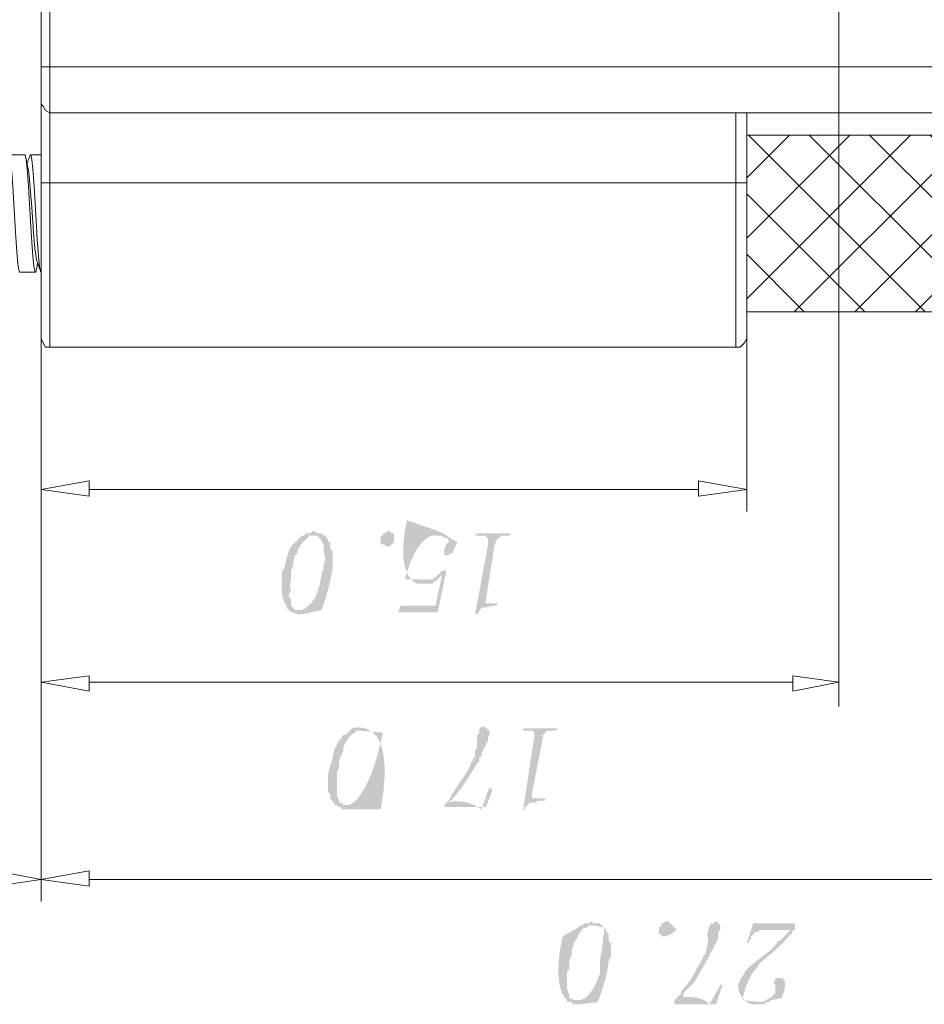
# Model space of a CAD drawing. Header units: millimetres. Extents: x -11 to 661, y -103 to 290.
# Tile 5 of 14: x 484 to 500, y -103 to -84. Entities that reach past the tile are written whole.
import ezdxf

# ---------------------------------------------------------------- set-up
doc = ezdxf.new("R2010")
doc.units = ezdxf.units.MM
doc.header["$LTSCALE"] = 23.749
doc.layers.get('0').update_dxf_attribs({"linetype": 'CONTINUOUS'})
doc.layers.add('HATCH', color=7, linetype='CONTINUOUS')

msp = doc.modelspace()

# ---------------------------------------------------------------- hatches: boundary and pattern name
at = {"lineweight": 0}
h = msp.add_hatch(color=0, dxfattribs=at)
edge = h.paths.add_edge_path(flags=0)
edge.add_spline(control_points=[(491.063, -94.735), (491.104, -94.735), (491.104, -94.735), (491.104, -94.735), (491.144, -94.735), (491.144, -94.735), (491.144, -94.735), (491.225, -94.735), (491.225, -94.735), (491.225, -94.735), (491.307, -94.735), (491.307, -94.735), (491.307, -94.735), (491.347, -94.735), (491.347, -94.735), (491.347, -94.735), (491.347, -94.694), (491.347, -94.694), (491.347, -94.694), (491.388, -94.694), (491.388, -94.694), (491.388, -94.694), (491.185, -94.653), (491.185, -94.653), (490.819, -94.653), (491.063, -93.759), (491.388, -93.841), (491.388, -93.841), (491.591, -93.841), (491.591, -93.841), (491.591, -93.841), (491.551, -93.8), (491.551, -93.8), (490.86, -93.556), (490.616, -94.653), (491.063, -94.735), (491.063, -94.735)], knot_values=[0, 0, 0, 0, 1, 1, 1, 2, 2, 2, 3, 3, 3, 4, 4, 4, 5, 5, 5, 6, 6, 6, 7, 7, 7, 8, 8, 8, 9, 9, 9, 10, 10, 10, 11, 11, 11, 11.0635, 11.0635, 11.0635, 11.0635], degree=3, periodic=0)
h = msp.add_hatch(color=0, dxfattribs=at)
edge = h.paths.add_edge_path(flags=0)
edge.add_spline(control_points=[(488.625, -95.141), (488.625, -95.182), (488.625, -95.182), (488.625, -95.182), (488.665, -95.222), (488.665, -95.222), (488.665, -95.222), (488.868, -95.222), (488.868, -95.222), (488.868, -95.222), (488.868, -95.222), (488.868, -95.222), (488.868, -95.222), (488.828, -95.222), (488.828, -95.222), (488.828, -95.222), (488.787, -95.222), (488.787, -95.222), (488.787, -95.222), (488.746, -95.182), (488.746, -95.182), (488.746, -95.182), (488.746, -95.182), (488.746, -95.182), (488.746, -95.182), (488.706, -95.141), (488.706, -95.141), (488.706, -95.141), (488.706, -95.101), (488.706, -95.101), (488.706, -95.101), (488.706, -95.06), (488.706, -95.06), (488.706, -95.06), (488.706, -95.019), (488.706, -95.019), (488.706, -95.019), (488.665, -94.979), (488.665, -94.979), (488.665, -94.979), (488.665, -94.938), (488.665, -94.938), (488.706, -94.857), (488.665, -94.735), (488.706, -94.694), (488.706, -94.694), (488.706, -94.653), (488.706, -94.653), (488.706, -94.653), (488.706, -94.613), (488.706, -94.613), (488.706, -94.613), (488.706, -94.532), (488.706, -94.532), (488.706, -94.532), (488.706, -94.491), (488.706, -94.491), (488.746, -94.41), (488.746, -94.288), (488.787, -94.206), (488.787, -94.206), (488.828, -94.166), (488.828, -94.166), (488.828, -94.166), (488.828, -94.125), (488.828, -94.125), (488.868, -94.044), (488.95, -93.922), (489.031, -93.881), (489.031, -93.881), (489.031, -93.841), (489.031, -93.841), (489.031, -93.841), (489.072, -93.841), (489.072, -93.841), (489.072, -93.841), (489.112, -93.841), (489.112, -93.841), (489.112, -93.841), (488.909, -93.841), (488.909, -93.841), (488.909, -93.841), (488.868, -93.881), (488.868, -93.881), (488.706, -94.044), (488.625, -94.206), (488.584, -94.45), (488.584, -94.45), (488.543, -94.491), (488.543, -94.491), (488.543, -94.491), (488.543, -94.532), (488.543, -94.532), (488.543, -94.694), (488.503, -95.019), (488.625, -95.141), (488.625, -95.141)], knot_values=[0, 0, 0, 0, 1, 1, 1, 2, 2, 2, 3, 3, 3, 4, 4, 4, 5, 5, 5, 6, 6, 6, 7, 7, 7, 8, 8, 8, 9, 9, 9, 10, 10, 10, 11, 11, 11, 12, 12, 12, 13, 13, 13, 14, 14, 14, 15, 15, 15, 16, 16, 16, 17, 17, 17, 18, 18, 18, 19, 19, 19, 20, 20, 20, 21, 21, 21, 22, 22, 22, 23, 23, 23, 24, 24, 24, 25, 25, 25, 26, 26, 26, 27, 27, 27, 28, 28, 28, 29, 29, 29, 30, 30, 30, 31, 31, 31, 32, 32, 32, 32], degree=3, periodic=0)
h = msp.add_hatch(color=0, dxfattribs=at)
edge = h.paths.add_edge_path(flags=0)
edge.add_spline(control_points=[(488.746, -95.263), (488.828, -95.304), (488.828, -95.304), (488.828, -95.304), (488.868, -95.304), (488.868, -95.304), (488.868, -95.304), (488.868, -95.304), (488.868, -95.304), (488.868, -95.304), (488.909, -95.304), (488.909, -95.304), (489.275, -95.222), (489.437, -94.775), (489.478, -94.45), (489.478, -94.45), (489.478, -94.41), (489.478, -94.41), (489.478, -94.41), (489.478, -94.369), (489.478, -94.369), (489.478, -94.369), (489.478, -94.206), (489.478, -94.206), (489.478, -94.206), (489.478, -94.166), (489.478, -94.166), (489.478, -94.166), (489.478, -94.125), (489.478, -94.125), (489.478, -94.125), (489.437, -94.085), (489.437, -94.085), (489.437, -94.085), (489.437, -94.044), (489.437, -94.044), (489.437, -94.044), (489.437, -94.003), (489.437, -94.003), (489.437, -94.003), (489.437, -93.963), (489.437, -93.963), (489.437, -93.963), (489.397, -93.963), (489.397, -93.963), (489.397, -93.963), (489.397, -93.922), (489.397, -93.922), (489.397, -93.922), (489.356, -93.881), (489.356, -93.881), (489.356, -93.881), (489.356, -93.841), (489.356, -93.841), (489.356, -93.841), (489.315, -93.841), (489.315, -93.841), (489.315, -93.841), (489.275, -93.8), (489.275, -93.8), (489.275, -93.8), (489.234, -93.8), (489.234, -93.8), (489.234, -93.8), (489.193, -93.8), (489.193, -93.8), (489.193, -93.8), (489.153, -93.759), (489.153, -93.759), (489.153, -93.759), (489.112, -93.759), (489.112, -93.759), (489.112, -93.759), (489.072, -93.8), (489.072, -93.8), (489.072, -93.8), (489.031, -93.8), (489.031, -93.8), (489.031, -93.8), (488.99, -93.8), (488.99, -93.8), (488.99, -93.8), (488.95, -93.841), (488.95, -93.841), (488.95, -93.841), (488.909, -93.841), (488.909, -93.841), (488.909, -93.841), (489.112, -93.841), (489.112, -93.841), (489.112, -93.841), (489.153, -93.841), (489.153, -93.841), (489.153, -93.841), (489.193, -93.841), (489.193, -93.841), (489.234, -93.881), (489.315, -93.963), (489.315, -94.044), (489.315, -94.044), (489.315, -94.085), (489.315, -94.085), (489.315, -94.085), (489.315, -94.125), (489.315, -94.125), (489.356, -94.328), (489.315, -94.247), (489.315, -94.45), (489.315, -94.45), (489.275, -94.532), (489.275, -94.532), (489.275, -94.532), (489.275, -94.572), (489.275, -94.572), (489.234, -94.775), (489.153, -95.141), (488.909, -95.222), (488.909, -95.222), (488.868, -95.222), (488.868, -95.222), (488.868, -95.222), (488.665, -95.222), (488.665, -95.222), (488.665, -95.222), (488.706, -95.263), (488.706, -95.263), (488.706, -95.263), (488.746, -95.263), (488.746, -95.263), (488.746, -95.263)], knot_values=[0, 0, 0, 0, 1, 1, 1, 2, 2, 2, 3, 3, 3, 4, 4, 4, 5, 5, 5, 6, 6, 6, 7, 7, 7, 8, 8, 8, 9, 9, 9, 10, 10, 10, 11, 11, 11, 12, 12, 12, 13, 13, 13, 14, 14, 14, 15, 15, 15, 16, 16, 16, 17, 17, 17, 18, 18, 18, 19, 19, 19, 20, 20, 20, 21, 21, 21, 22, 22, 22, 23, 23, 23, 24, 24, 24, 25, 25, 25, 26, 26, 26, 27, 27, 27, 28, 28, 28, 29, 29, 29, 30, 30, 30, 31, 31, 31, 32, 32, 32, 33, 33, 33, 34, 34, 34, 35, 35, 35, 36, 36, 36, 37, 37, 37, 38, 38, 38, 39, 39, 39, 40, 40, 40, 41, 41, 41, 42, 42, 42, 42.0635, 42.0635, 42.0635, 42.0635], degree=3, periodic=0)
h = msp.add_hatch(color=0, dxfattribs=at)
h.dxf.hatch_style = 2
h.paths.add_polyline_path([(490.535, -93.759), (490.575, -93.8), (490.616, -93.8), (490.616, -93.841), (490.616, -93.922), (490.616, -93.963), (490.575, -94.003), (490.535, -94.044), (490.494, -94.044), (490.413, -94.003), (490.372, -94.003), (490.372, -93.963), (490.372, -93.922), (490.372, -93.841), (490.413, -93.841), (490.413, -93.8), (490.453, -93.8), (490.494, -93.759)])
h = msp.add_hatch(color=0, dxfattribs=at)
edge = h.paths.add_edge_path(flags=0)
edge.add_spline(control_points=[(491.551, -94.166), (491.551, -94.206), (491.551, -94.206), (491.551, -94.206), (491.591, -94.206), (491.591, -94.206), (491.591, -94.206), (491.632, -94.206), (491.632, -94.206), (491.632, -94.206), (491.673, -94.166), (491.673, -94.166), (491.673, -94.166), (491.713, -94.166), (491.713, -94.166), (491.713, -94.166), (491.713, -94.125), (491.713, -94.125), (491.794, -93.963), (491.713, -93.922), (491.591, -93.841), (491.591, -93.841), (491.388, -93.841), (491.388, -93.841), (491.388, -93.841), (491.429, -93.841), (491.429, -93.841), (491.429, -93.841), (491.469, -93.841), (491.469, -93.841), (491.469, -93.841), (491.51, -93.841), (491.51, -93.841), (491.51, -93.841), (491.551, -93.881), (491.551, -93.881), (491.551, -93.881), (491.551, -93.881), (491.551, -93.881), (491.551, -93.881), (491.591, -93.881), (491.591, -93.881), (491.591, -93.881), (491.632, -93.922), (491.632, -93.922), (491.632, -93.922), (491.632, -93.963), (491.632, -93.963), (491.632, -93.963), (491.591, -94.003), (491.591, -94.003), (491.591, -94.003), (491.551, -94.085), (491.551, -94.085), (491.551, -94.085), (491.551, -94.125), (491.551, -94.125), (491.551, -94.125), (491.551, -94.166), (491.551, -94.166), (491.551, -94.166)], knot_values=[0, 0, 0, 0, 1, 1, 1, 2, 2, 2, 3, 3, 3, 4, 4, 4, 5, 5, 5, 6, 6, 6, 7, 7, 7, 8, 8, 8, 9, 9, 9, 10, 10, 10, 11, 11, 11, 12, 12, 12, 13, 13, 13, 14, 14, 14, 15, 15, 15, 16, 16, 16, 17, 17, 17, 18, 18, 18, 19, 19, 19, 19.0635, 19.0635, 19.0635, 19.0635], degree=3, periodic=0)
h = msp.add_hatch(color=0, dxfattribs=at)
edge = h.paths.add_edge_path(flags=0)
edge.add_spline(control_points=[(492.363, -93.922), (492.363, -94.003), (492.363, -94.003), (492.363, -94.003), (492.12, -95.304), (492.12, -95.304), (492.12, -95.304), (492.16, -95.304), (492.16, -95.304), (492.241, -95.182), (492.323, -95.182), (492.445, -95.141), (492.445, -95.141), (492.526, -95.141), (492.526, -95.141), (492.526, -95.141), (492.526, -95.101), (492.526, -95.101), (492.526, -95.101), (492.404, -95.101), (492.404, -95.101), (492.404, -95.101), (492.363, -95.101), (492.363, -95.101), (492.363, -95.101), (492.323, -95.101), (492.323, -95.101), (492.323, -95.101), (492.323, -95.06), (492.323, -95.06), (492.323, -95.06), (492.323, -95.019), (492.323, -95.019), (492.323, -95.019), (492.485, -94.003), (492.485, -94.003), (492.485, -94.003), (492.526, -93.922), (492.526, -93.922), (492.526, -93.922), (492.567, -93.881), (492.567, -93.881), (492.567, -93.881), (492.607, -93.841), (492.607, -93.841), (492.607, -93.841), (492.648, -93.841), (492.648, -93.841), (492.648, -93.841), (492.689, -93.841), (492.689, -93.841), (492.689, -93.841), (492.77, -93.841), (492.77, -93.841), (492.77, -93.841), (492.77, -93.8), (492.77, -93.8), (492.77, -93.8), (492.16, -93.8), (492.16, -93.8), (492.16, -93.8), (492.12, -93.841), (492.12, -93.841), (492.12, -93.841), (492.201, -93.841), (492.201, -93.841), (492.201, -93.841), (492.282, -93.841), (492.282, -93.841), (492.282, -93.841), (492.323, -93.841), (492.323, -93.841), (492.323, -93.841), (492.323, -93.881), (492.323, -93.881), (492.323, -93.881), (492.363, -93.881), (492.363, -93.881), (492.363, -93.881), (492.363, -93.922), (492.363, -93.922), (492.363, -93.922)], knot_values=[0, 0, 0, 0, 1, 1, 1, 2, 2, 2, 3, 3, 3, 4, 4, 4, 5, 5, 5, 6, 6, 6, 7, 7, 7, 8, 8, 8, 9, 9, 9, 10, 10, 10, 11, 11, 11, 12, 12, 12, 13, 13, 13, 14, 14, 14, 15, 15, 15, 16, 16, 16, 17, 17, 17, 18, 18, 18, 19, 19, 19, 20, 20, 20, 21, 21, 21, 22, 22, 22, 23, 23, 23, 24, 24, 24, 25, 25, 25, 26, 26, 26, 28.06741, 28.06741, 28.06741, 28.06741], degree=3, periodic=0)
h = msp.add_hatch(color=0, dxfattribs=at)
h.dxf.hatch_style = 2
h.paths.add_polyline_path([(490.697, -95.263), (491.429, -95.263), (491.591, -94.491), (491.51, -94.491), (491.469, -94.532), (491.51, -94.572), (491.388, -95.141), (490.738, -95.141)])
h = msp.add_hatch(color=0, dxfattribs=at)
h.dxf.hatch_style = 2
h.paths.add_polyline_path([(491.388, -94.694), (491.429, -94.653), (491.469, -94.613), (491.51, -94.572), (491.469, -94.532), (491.388, -94.613), (491.347, -94.613), (491.347, -94.653), (491.266, -94.653), (491.185, -94.653)])
h = msp.add_hatch(color=0, dxfattribs=at)
edge = h.paths.add_edge_path(flags=0)
edge.add_spline(control_points=[(489.641, -98.921), (489.681, -98.921), (489.681, -98.921), (489.681, -98.921), (489.722, -98.921), (489.722, -98.921), (489.722, -98.921), (489.762, -98.921), (489.762, -98.921), (490.372, -98.921), (490.697, -97.133), (489.844, -97.417), (489.844, -97.417), (489.803, -97.458), (489.803, -97.458), (489.803, -97.458), (490.006, -97.458), (490.006, -97.458), (490.413, -97.498), (490.128, -98.839), (489.762, -98.839), (489.762, -98.839), (489.559, -98.839), (489.559, -98.839), (489.559, -98.839), (489.6, -98.88), (489.6, -98.88), (489.6, -98.88), (489.641, -98.88), (489.641, -98.88), (489.641, -98.88), (489.641, -98.921), (489.641, -98.921), (489.641, -98.921)], knot_values=[0, 0, 0, 0, 1, 1, 1, 2, 2, 2, 3, 3, 3, 4, 4, 4, 5, 5, 5, 6, 6, 6, 7, 7, 7, 8, 8, 8, 9, 9, 9, 10, 10, 10, 10.0635, 10.0635, 10.0635, 10.0635], degree=3, periodic=0)
h = msp.add_hatch(color=0, dxfattribs=at)
edge = h.paths.add_edge_path(flags=0)
edge.add_spline(control_points=[(489.478, -98.758), (489.519, -98.839), (489.519, -98.839), (489.519, -98.839), (489.559, -98.839), (489.559, -98.839), (489.559, -98.839), (489.762, -98.839), (489.762, -98.839), (489.762, -98.839), (489.681, -98.839), (489.681, -98.839), (489.681, -98.839), (489.641, -98.799), (489.641, -98.799), (489.641, -98.799), (489.6, -98.799), (489.6, -98.799), (489.6, -98.799), (489.6, -98.758), (489.6, -98.758), (489.6, -98.758), (489.559, -98.677), (489.559, -98.677), (489.559, -98.677), (489.559, -98.596), (489.559, -98.596), (489.559, -98.596), (489.559, -98.555), (489.559, -98.555), (489.559, -98.433), (489.559, -98.392), (489.559, -98.311), (489.559, -98.311), (489.559, -98.27), (489.559, -98.27), (489.559, -98.27), (489.559, -98.23), (489.559, -98.23), (489.559, -98.23), (489.6, -98.149), (489.6, -98.149), (489.6, -98.149), (489.6, -98.108), (489.6, -98.108), (489.6, -98.027), (489.641, -97.905), (489.681, -97.823), (489.681, -97.823), (489.681, -97.742), (489.681, -97.742), (489.762, -97.62), (489.762, -97.58), (489.884, -97.498), (489.884, -97.498), (489.925, -97.458), (489.925, -97.458), (489.925, -97.458), (489.966, -97.458), (489.966, -97.458), (489.966, -97.458), (490.006, -97.458), (490.006, -97.458), (490.006, -97.458), (489.803, -97.458), (489.803, -97.458), (489.803, -97.458), (489.762, -97.498), (489.762, -97.498), (489.762, -97.498), (489.722, -97.539), (489.722, -97.539), (489.722, -97.539), (489.681, -97.539), (489.681, -97.539), (489.681, -97.539), (489.641, -97.58), (489.641, -97.58), (489.641, -97.58), (489.641, -97.62), (489.641, -97.62), (489.641, -97.62), (489.6, -97.62), (489.6, -97.62), (489.6, -97.62), (489.6, -97.661), (489.6, -97.661), (489.6, -97.661), (489.559, -97.701), (489.559, -97.701), (489.559, -97.701), (489.559, -97.742), (489.559, -97.742), (489.519, -97.783), (489.478, -97.945), (489.478, -97.986), (489.478, -97.986), (489.397, -98.23), (489.397, -98.23), (489.397, -98.311), (489.397, -98.352), (489.397, -98.474), (489.397, -98.474), (489.397, -98.555), (489.397, -98.555), (489.397, -98.555), (489.397, -98.596), (489.397, -98.596), (489.397, -98.596), (489.397, -98.596), (489.397, -98.596), (489.397, -98.596), (489.437, -98.636), (489.437, -98.636), (489.437, -98.636), (489.437, -98.677), (489.437, -98.677), (489.437, -98.677), (489.437, -98.717), (489.437, -98.717), (489.437, -98.717), (489.437, -98.717), (489.437, -98.717), (489.437, -98.717), (489.478, -98.758), (489.478, -98.758), (489.478, -98.758)], knot_values=[0, 0, 0, 0, 1, 1, 1, 2, 2, 2, 3, 3, 3, 4, 4, 4, 5, 5, 5, 6, 6, 6, 7, 7, 7, 8, 8, 8, 9, 9, 9, 10, 10, 10, 11, 11, 11, 12, 12, 12, 13, 13, 13, 14, 14, 14, 15, 15, 15, 16, 16, 16, 17, 17, 17, 18, 18, 18, 19, 19, 19, 20, 20, 20, 21, 21, 21, 22, 22, 22, 23, 23, 23, 24, 24, 24, 25, 25, 25, 26, 26, 26, 27, 27, 27, 28, 28, 28, 29, 29, 29, 30, 30, 30, 31, 31, 31, 32, 32, 32, 33, 33, 33, 34, 34, 34, 35, 35, 35, 36, 36, 36, 37, 37, 37, 38, 38, 38, 39, 39, 39, 40, 40, 40, 41, 41, 41, 41.0635, 41.0635, 41.0635, 41.0635], degree=3, periodic=0)
h = msp.add_hatch(color=0, dxfattribs=at)
edge = h.paths.add_edge_path(flags=0)
edge.add_spline(control_points=[(491.673, -98.677), (491.632, -98.758), (491.632, -98.758), (491.632, -98.758), (491.591, -98.799), (491.591, -98.799), (491.591, -98.799), (491.673, -98.758), (491.673, -98.758), (491.673, -98.758), (491.713, -98.717), (491.713, -98.717), (491.876, -98.514), (492.038, -98.27), (492.16, -98.067), (492.16, -98.067), (492.201, -98.027), (492.201, -98.027), (492.201, -98.027), (492.201, -97.986), (492.201, -97.986), (492.201, -97.986), (492.201, -97.945), (492.201, -97.945), (492.201, -97.945), (492.241, -97.945), (492.241, -97.945), (492.241, -97.945), (492.241, -97.905), (492.241, -97.905), (492.241, -97.905), (492.241, -97.864), (492.241, -97.864), (492.241, -97.864), (492.282, -97.823), (492.282, -97.823), (492.282, -97.823), (492.282, -97.783), (492.282, -97.783), (492.282, -97.783), (492.323, -97.742), (492.323, -97.742), (492.323, -97.742), (492.323, -97.701), (492.323, -97.701), (492.323, -97.701), (492.363, -97.661), (492.363, -97.661), (492.363, -97.58), (492.445, -97.458), (492.323, -97.417), (492.323, -97.417), (492.282, -97.376), (492.282, -97.376), (492.282, -97.376), (492.201, -97.417), (492.201, -97.417), (492.201, -97.417), (492.201, -97.458), (492.201, -97.458), (492.201, -97.458), (492.201, -97.498), (492.201, -97.498), (492.201, -97.498), (492.16, -97.539), (492.16, -97.539), (492.16, -97.539), (492.16, -97.58), (492.16, -97.58), (492.16, -97.58), (492.16, -97.62), (492.16, -97.62), (492.16, -97.62), (492.16, -97.661), (492.16, -97.661), (492.16, -97.661), (492.16, -97.742), (492.16, -97.742), (492.16, -97.742), (492.16, -97.783), (492.16, -97.783), (492.16, -97.783), (492.12, -97.823), (492.12, -97.823), (492.12, -97.823), (492.12, -97.864), (492.12, -97.864), (492.12, -97.864), (492.12, -97.905), (492.12, -97.905), (492.12, -97.905), (492.12, -97.945), (492.12, -97.945), (492.12, -97.945), (492.079, -97.986), (492.079, -97.986), (492.079, -97.986), (492.079, -98.027), (492.079, -98.027), (492.079, -98.027), (492.038, -98.067), (492.038, -98.067), (492.038, -98.067), (492.038, -98.108), (492.038, -98.108), (491.916, -98.311), (491.794, -98.474), (491.673, -98.677), (491.673, -98.677)], knot_values=[0, 0, 0, 0, 1, 1, 1, 2, 2, 2, 3, 3, 3, 4, 4, 4, 5, 5, 5, 6, 6, 6, 7, 7, 7, 8, 8, 8, 9, 9, 9, 10, 10, 10, 11, 11, 11, 12, 12, 12, 13, 13, 13, 14, 14, 14, 15, 15, 15, 16, 16, 16, 17, 17, 17, 18, 18, 18, 19, 19, 19, 20, 20, 20, 21, 21, 21, 22, 22, 22, 23, 23, 23, 24, 24, 24, 25, 25, 25, 26, 26, 26, 27, 27, 27, 28, 28, 28, 29, 29, 29, 30, 30, 30, 31, 31, 31, 32, 32, 32, 33, 33, 33, 34, 34, 34, 35, 35, 35, 35.089803, 35.089803, 35.089803, 35.089803], degree=3, periodic=0)
h = msp.add_hatch(color=0, dxfattribs=at)
h.dxf.hatch_style = 2
h.paths.add_polyline_path([(493.014, -98.921), (493.054, -98.921), (493.054, -98.88), (493.136, -98.799), (493.217, -98.799), (493.298, -98.758), (493.42, -98.758), (493.42, -98.717), (493.217, -98.717), (493.176, -98.717), (493.176, -98.636), (493.379, -97.58), (493.379, -97.539), (493.42, -97.498), (493.461, -97.458), (493.501, -97.458), (493.623, -97.458), (493.664, -97.417), (493.014, -97.417), (493.014, -97.458), (493.136, -97.458), (493.176, -97.458), (493.217, -97.498), (493.217, -97.539), (493.217, -97.58)])
h = msp.add_hatch(color=0, dxfattribs=at)
edge = h.paths.add_edge_path(flags=0)
edge.add_spline(control_points=[(491.591, -98.799), (491.551, -98.839), (491.551, -98.839), (491.551, -98.839), (491.551, -98.88), (491.551, -98.88), (491.551, -98.88), (492.323, -98.88), (492.323, -98.88), (492.323, -98.88), (492.445, -98.555), (492.445, -98.555), (492.445, -98.555), (492.404, -98.514), (492.404, -98.514), (492.404, -98.514), (492.363, -98.555), (492.363, -98.555), (492.241, -98.921), (491.876, -98.677), (491.591, -98.799), (491.591, -98.799)], knot_values=[0, 0, 0, 0, 1, 1, 1, 2, 2, 2, 3, 3, 3, 4, 4, 4, 5, 5, 5, 6, 6, 6, 6.0635, 6.0635, 6.0635, 6.0635], degree=3, periodic=0)
h = msp.add_hatch(color=0, dxfattribs=at)
edge = h.paths.add_edge_path(flags=0)
edge.add_spline(control_points=[(493.948, -102.538), (493.989, -102.538), (493.989, -102.538), (493.989, -102.538), (494.03, -102.538), (494.03, -102.538), (494.03, -102.538), (494.03, -102.538), (494.03, -102.538), (494.03, -102.538), (494.07, -102.538), (494.07, -102.538), (494.395, -102.497), (494.599, -101.969), (494.599, -101.725), (494.599, -101.725), (494.639, -101.644), (494.639, -101.644), (494.639, -101.644), (494.639, -101.4), (494.639, -101.4), (494.639, -101.4), (494.599, -101.359), (494.599, -101.359), (494.599, -101.359), (494.599, -101.318), (494.599, -101.318), (494.599, -101.318), (494.599, -101.278), (494.599, -101.278), (494.599, -101.278), (494.599, -101.237), (494.599, -101.237), (494.599, -101.237), (494.558, -101.197), (494.558, -101.197), (494.558, -101.197), (494.558, -101.197), (494.558, -101.197), (494.558, -101.197), (494.558, -101.156), (494.558, -101.156), (494.558, -101.156), (494.436, -101.034), (494.436, -101.034), (494.436, -101.034), (494.395, -101.034), (494.395, -101.034), (494.395, -101.034), (494.355, -101.034), (494.355, -101.034), (494.355, -101.034), (494.314, -101.034), (494.314, -101.034), (494.314, -101.034), (494.273, -100.993), (494.273, -100.993), (494.273, -100.993), (494.273, -100.993), (494.273, -100.993), (494.273, -100.993), (494.233, -101.034), (494.233, -101.034), (494.233, -101.034), (494.192, -101.034), (494.192, -101.034), (494.192, -101.034), (494.152, -101.034), (494.152, -101.034), (494.152, -101.034), (494.111, -101.075), (494.111, -101.075), (494.111, -101.075), (494.07, -101.075), (494.07, -101.075), (494.07, -101.075), (494.273, -101.075), (494.273, -101.075), (494.273, -101.075), (494.314, -101.075), (494.314, -101.075), (494.517, -101.115), (494.477, -101.562), (494.436, -101.725), (494.436, -101.725), (494.436, -101.765), (494.436, -101.765), (494.436, -101.765), (494.436, -101.806), (494.436, -101.806), (494.436, -101.969), (494.273, -102.456), (494.07, -102.456), (494.07, -102.456), (494.03, -102.456), (494.03, -102.456), (494.03, -102.456), (493.826, -102.497), (493.826, -102.497), (493.826, -102.497), (493.867, -102.497), (493.867, -102.497), (493.867, -102.497), (493.908, -102.497), (493.908, -102.497), (493.908, -102.497), (493.948, -102.538), (493.948, -102.538), (493.948, -102.538)], knot_values=[0, 0, 0, 0, 1, 1, 1, 2, 2, 2, 3, 3, 3, 4, 4, 4, 5, 5, 5, 6, 6, 6, 7, 7, 7, 8, 8, 8, 9, 9, 9, 10, 10, 10, 11, 11, 11, 12, 12, 12, 13, 13, 13, 14, 14, 14, 15, 15, 15, 16, 16, 16, 17, 17, 17, 18, 18, 18, 19, 19, 19, 20, 20, 20, 21, 21, 21, 22, 22, 22, 23, 23, 23, 24, 24, 24, 25, 25, 25, 26, 26, 26, 27, 27, 27, 28, 28, 28, 29, 29, 29, 30, 30, 30, 31, 31, 31, 32, 32, 32, 33, 33, 33, 34, 34, 34, 35, 35, 35, 35.0635, 35.0635, 35.0635, 35.0635], degree=3, periodic=0)
h = msp.add_hatch(color=0, dxfattribs=at)
edge = h.paths.add_edge_path(flags=0)
edge.add_spline(control_points=[(495.615, -101.034), (495.655, -100.993), (495.655, -100.993), (495.655, -100.993), (495.696, -100.993), (495.696, -100.993), (495.696, -100.993), (495.737, -101.034), (495.737, -101.034), (495.737, -101.034), (495.737, -101.034), (495.737, -101.034), (495.858, -101.156), (495.777, -101.237), (495.655, -101.278), (495.655, -101.278), (495.615, -101.278), (495.615, -101.278), (495.615, -101.278), (495.574, -101.278), (495.574, -101.278), (495.574, -101.278), (495.574, -101.237), (495.574, -101.237), (495.574, -101.237), (495.533, -101.237), (495.533, -101.237), (495.533, -101.237), (495.533, -101.197), (495.533, -101.197), (495.533, -101.197), (495.533, -101.156), (495.533, -101.156), (495.533, -101.156), (495.533, -101.156), (495.533, -101.156), (495.533, -101.156), (495.533, -101.115), (495.533, -101.115), (495.533, -101.115), (495.574, -101.075), (495.574, -101.075), (495.574, -101.075), (495.574, -101.034), (495.574, -101.034), (495.574, -101.034), (495.615, -101.034), (495.615, -101.034), (495.615, -101.034)], knot_values=[0, 0, 0, 0, 1, 1, 1, 2, 2, 2, 3, 3, 3, 4, 4, 4, 5, 5, 5, 6, 6, 6, 7, 7, 7, 8, 8, 8, 9, 9, 9, 10, 10, 10, 11, 11, 11, 12, 12, 12, 13, 13, 13, 14, 14, 14, 15, 15, 15, 16, 16, 16, 16], degree=3, periodic=0)
h = msp.add_hatch(color=0, dxfattribs=at)
edge = h.paths.add_edge_path(flags=0)
edge.add_spline(control_points=[(495.94, -102.334), (495.899, -102.375), (495.899, -102.375), (495.899, -102.375), (495.858, -102.416), (495.858, -102.416), (495.858, -102.416), (495.98, -102.416), (495.98, -102.416), (495.98, -102.416), (495.98, -102.334), (495.98, -102.334), (495.98, -102.334), (496.021, -102.294), (496.021, -102.294), (496.184, -102.131), (496.346, -101.847), (496.468, -101.644), (496.468, -101.644), (496.468, -101.603), (496.468, -101.603), (496.468, -101.603), (496.509, -101.562), (496.509, -101.562), (496.549, -101.481), (496.59, -101.4), (496.631, -101.318), (496.631, -101.318), (496.631, -101.278), (496.631, -101.278), (496.631, -101.278), (496.631, -101.237), (496.631, -101.237), (496.631, -101.237), (496.631, -101.197), (496.631, -101.197), (496.631, -101.197), (496.671, -101.156), (496.671, -101.156), (496.671, -101.156), (496.671, -101.075), (496.671, -101.075), (496.671, -101.075), (496.631, -101.034), (496.631, -101.034), (496.631, -101.034), (496.631, -101.034), (496.631, -101.034), (496.631, -101.034), (496.59, -100.993), (496.59, -100.993), (496.59, -100.993), (496.549, -101.034), (496.549, -101.034), (496.549, -101.034), (496.509, -101.034), (496.509, -101.034), (496.509, -101.034), (496.509, -101.034), (496.509, -101.034), (496.509, -101.034), (496.468, -101.075), (496.468, -101.075), (496.427, -101.237), (496.468, -101.4), (496.387, -101.603), (496.387, -101.603), (496.346, -101.644), (496.346, -101.644), (496.346, -101.644), (496.346, -101.684), (496.346, -101.684), (496.224, -101.887), (496.143, -102.091), (495.94, -102.294), (495.94, -102.294), (495.94, -102.334), (495.94, -102.334), (495.94, -102.334)], knot_values=[0, 0, 0, 0, 1, 1, 1, 2, 2, 2, 3, 3, 3, 4, 4, 4, 5, 5, 5, 6, 6, 6, 7, 7, 7, 8, 8, 8, 9, 9, 9, 10, 10, 10, 11, 11, 11, 12, 12, 12, 13, 13, 13, 14, 14, 14, 15, 15, 15, 16, 16, 16, 17, 17, 17, 18, 18, 18, 19, 19, 19, 20, 20, 20, 21, 21, 21, 22, 22, 22, 23, 23, 23, 24, 24, 24, 25, 25, 25, 25.089803, 25.089803, 25.089803, 25.089803], degree=3, periodic=0)
h = msp.add_hatch(color=0, dxfattribs=at)
edge = h.paths.add_edge_path(flags=0)
edge.add_spline(control_points=[(493.786, -102.416), (493.826, -102.456), (493.826, -102.456), (493.826, -102.456), (493.826, -102.497), (493.826, -102.497), (493.826, -102.497), (494.03, -102.456), (494.03, -102.456), (494.03, -102.456), (494.03, -102.456), (494.03, -102.456), (494.03, -102.456), (493.989, -102.456), (493.989, -102.456), (493.989, -102.456), (493.948, -102.456), (493.948, -102.456), (493.867, -102.416), (493.867, -102.334), (493.826, -102.253), (493.826, -102.253), (493.826, -102.213), (493.826, -102.213), (493.826, -102.213), (493.826, -102.213), (493.826, -102.213), (493.826, -102.091), (493.826, -102.05), (493.826, -101.928), (493.826, -101.928), (493.867, -101.887), (493.867, -101.887), (493.867, -101.887), (493.867, -101.847), (493.867, -101.847), (493.867, -101.847), (493.867, -101.765), (493.867, -101.765), (493.867, -101.765), (493.867, -101.725), (493.867, -101.725), (493.908, -101.644), (493.908, -101.522), (493.948, -101.44), (493.948, -101.44), (493.948, -101.4), (493.948, -101.4), (493.948, -101.4), (493.989, -101.359), (493.989, -101.359), (494.03, -101.278), (494.07, -101.156), (494.152, -101.115), (494.152, -101.115), (494.192, -101.115), (494.192, -101.115), (494.192, -101.115), (494.233, -101.075), (494.233, -101.075), (494.233, -101.075), (494.273, -101.075), (494.273, -101.075), (494.273, -101.075), (494.07, -101.075), (494.07, -101.075), (494.07, -101.075), (494.03, -101.115), (494.03, -101.115), (493.745, -101.278), (493.542, -102.172), (493.786, -102.416), (493.786, -102.416)], knot_values=[0, 0, 0, 0, 1, 1, 1, 2, 2, 2, 3, 3, 3, 4, 4, 4, 5, 5, 5, 6, 6, 6, 7, 7, 7, 8, 8, 8, 9, 9, 9, 10, 10, 10, 11, 11, 11, 12, 12, 12, 13, 13, 13, 14, 14, 14, 15, 15, 15, 16, 16, 16, 17, 17, 17, 18, 18, 18, 19, 19, 19, 20, 20, 20, 21, 21, 21, 22, 22, 22, 23, 23, 23, 23.0635, 23.0635, 23.0635, 23.0635], degree=3, periodic=0)
h = msp.add_hatch(color=0, dxfattribs=at)
edge = h.paths.add_edge_path(flags=0)
edge.add_spline(control_points=[(497.281, -102.538), (497.321, -102.538), (497.321, -102.538), (497.321, -102.538), (497.362, -102.538), (497.362, -102.538), (497.362, -102.538), (497.403, -102.538), (497.403, -102.538), (497.403, -102.538), (497.443, -102.538), (497.443, -102.538), (497.443, -102.538), (497.484, -102.538), (497.484, -102.538), (497.484, -102.538), (497.525, -102.497), (497.525, -102.497), (497.525, -102.497), (497.565, -102.497), (497.565, -102.497), (497.565, -102.497), (497.403, -102.497), (497.403, -102.497), (497.078, -102.456), (497.159, -102.05), (497.321, -101.887), (497.321, -101.887), (497.362, -101.847), (497.362, -101.847), (497.362, -101.847), (497.362, -101.806), (497.362, -101.806), (497.606, -101.603), (497.809, -101.44), (498.012, -101.197), (498.012, -101.197), (498.012, -101.156), (498.012, -101.156), (498.012, -101.156), (498.053, -101.156), (498.053, -101.156), (498.053, -101.156), (497.972, -101.156), (497.972, -101.156), (497.931, -101.197), (497.85, -101.278), (497.809, -101.318), (497.809, -101.318), (497.769, -101.359), (497.769, -101.359), (497.769, -101.359), (497.728, -101.359), (497.728, -101.359), (497.728, -101.359), (497.728, -101.4), (497.728, -101.4), (497.565, -101.562), (497.281, -101.765), (497.118, -101.928), (497.118, -101.928), (497.118, -101.969), (497.118, -101.969), (497.118, -101.969), (497.078, -102.009), (497.078, -102.009), (496.996, -102.172), (496.996, -102.456), (497.24, -102.538), (497.24, -102.538), (497.281, -102.538), (497.281, -102.538), (497.281, -102.538)], knot_values=[0, 0, 0, 0, 1, 1, 1, 2, 2, 2, 3, 3, 3, 4, 4, 4, 5, 5, 5, 6, 6, 6, 7, 7, 7, 8, 8, 8, 9, 9, 9, 10, 10, 10, 11, 11, 11, 12, 12, 12, 13, 13, 13, 14, 14, 14, 15, 15, 15, 16, 16, 16, 17, 17, 17, 18, 18, 18, 19, 19, 19, 20, 20, 20, 21, 21, 21, 22, 22, 22, 23, 23, 23, 23.0635, 23.0635, 23.0635, 23.0635], degree=3, periodic=0)
h = msp.add_hatch(color=0, dxfattribs=at)
h.dxf.hatch_style = 2
h.paths.add_polyline_path([(497.159, -101.4), (497.2, -101.4), (497.2, -101.359), (497.24, -101.318), (497.24, -101.278), (497.281, -101.237), (497.321, -101.197), (497.362, -101.197), (497.403, -101.156), (497.443, -101.156), (497.972, -101.156), (498.053, -101.156), (498.053, -101.034), (497.281, -101.034)])
h = msp.add_hatch(color=0, dxfattribs=at)
edge = h.paths.add_edge_path(flags=0)
edge.add_spline(control_points=[(497.443, -102.497), (497.403, -102.497), (497.403, -102.497), (497.403, -102.497), (497.565, -102.497), (497.565, -102.497), (497.565, -102.497), (497.606, -102.456), (497.606, -102.456), (497.606, -102.456), (497.647, -102.456), (497.647, -102.456), (497.809, -102.416), (497.972, -102.009), (497.769, -102.05), (497.769, -102.05), (497.728, -102.05), (497.728, -102.05), (497.728, -102.05), (497.687, -102.05), (497.687, -102.05), (497.687, -102.05), (497.687, -102.091), (497.687, -102.091), (497.687, -102.091), (497.647, -102.131), (497.647, -102.131), (497.647, -102.131), (497.647, -102.131), (497.647, -102.131), (497.647, -102.131), (497.687, -102.172), (497.687, -102.172), (497.687, -102.172), (497.687, -102.213), (497.687, -102.213), (497.687, -102.213), (497.687, -102.253), (497.687, -102.253), (497.687, -102.253), (497.687, -102.294), (497.687, -102.294), (497.687, -102.294), (497.687, -102.334), (497.687, -102.334), (497.647, -102.375), (497.606, -102.416), (497.525, -102.456), (497.525, -102.456), (497.443, -102.497), (497.443, -102.497), (497.443, -102.497)], knot_values=[0, 0, 0, 0, 1, 1, 1, 2, 2, 2, 3, 3, 3, 4, 4, 4, 5, 5, 5, 6, 6, 6, 7, 7, 7, 8, 8, 8, 9, 9, 9, 10, 10, 10, 11, 11, 11, 12, 12, 12, 13, 13, 13, 14, 14, 14, 15, 15, 15, 16, 16, 16, 16.254, 16.254, 16.254, 16.254], degree=3, periodic=0)
h = msp.add_hatch(color=0, dxfattribs=at)
edge = h.paths.add_edge_path(flags=0)
edge.add_spline(control_points=[(495.858, -102.416), (495.818, -102.456), (495.818, -102.456), (495.818, -102.456), (495.818, -102.538), (495.818, -102.538), (495.818, -102.538), (496.59, -102.538), (496.59, -102.538), (496.59, -102.538), (496.712, -102.172), (496.712, -102.172), (496.712, -102.172), (496.671, -102.172), (496.671, -102.172), (496.671, -102.172), (496.671, -102.172), (496.671, -102.172), (496.468, -102.538), (496.305, -102.334), (495.858, -102.416), (495.858, -102.416)], knot_values=[0, 0, 0, 0, 1, 1, 1, 2, 2, 2, 3, 3, 3, 4, 4, 4, 5, 5, 5, 6, 6, 6, 6.127, 6.127, 6.127, 6.127], degree=3, periodic=0)
at = {"layer": 'HATCH', "lineweight": 0}
h = msp.add_hatch(dxfattribs=at)
h.set_pattern_fill('ANSI37', color=256, scale=0.25, angle=180)
h.set_pattern_definition([(45, (-23.28396, 1.88976), (-0.561266, 0.561266), []), (135, (-23.28396, 1.88976), (-0.561266, -0.561266), [])])
h.paths.add_polyline_path([(497.159, -89.688), (505.287, -89.688), (505.287, -86.411), (497.159, -86.411)])
h.paths.add_polyline_path([(508.756, -89.688), (508.756, -88.461), (508.098, -88.461), (508.098, -88.399), (508.098, -88.214), (508.098, -87.885), (508.098, -87.7), (508.098, -87.638), (508.756, -87.638), (508.756, -86.411), (505.287, -86.411), (505.287, -89.688), (508.756, -89.688)])

# ---------------------------------------------------------------- linework, layer by layer
at = {"color": 0, "linetype": 'Continuous', "lineweight": 0}
for p, q in [((508.756, -86.411), (497.159, -86.411)), ((483.771, -86.779), (483.48, -86.779)), ((484.077, -86.779), (483.875, -86.779)), ((483.678, -88.952), (483.969, -88.952)), ((497.159, -89.688), (508.756, -89.688))]:
    msp.add_line(p, q, dxfattribs=at)
at = {"lineweight": 0}
msp.add_line((484.073, -88.951), (484.073, -86.779), dxfattribs=at)
at = {"color": 0, "lineweight": 0}
for points in [[(484.235, -90.346), (484.235, -66.002)], [(484.073, -90.183), (484.073, -66.165)], [(498.866, -80.795), (498.866, -97.011)], [(484.073, -85.144), (504.962, -85.144)], [(484.235, -85.997), (484.154, -85.957), (484.113, -85.875), (484.073, -85.835)], [(496.956, -85.997), (484.235, -85.997)], [(496.956, -85.997), (496.956, -90.346)], [(496.956, -85.997), (497.159, -85.997)], [(497.159, -85.997), (504.962, -85.997)], [(497.159, -85.997), (497.159, -90.183)], [(497.159, -87.298), (484.073, -87.298)], [(484.073, -87.745), (484.073, -97.011)], [(484.073, -90.021), (484.073, -93.394)], [(497.159, -90.021), (497.159, -93.394)], [(484.073, -90.183), (484.113, -90.264), (484.154, -90.346), (484.235, -90.346)], [(496.956, -90.346), (497.037, -90.346), (497.118, -90.264), (497.159, -90.183)], [(484.235, -90.346), (496.956, -90.346)], [(484.073, -90.63), (484.073, -100.628)], [(484.073, -90.63), (484.073, -100.628)], [(496.265, -92.987), (484.967, -92.987)], [(498.012, -96.564), (484.967, -96.564)], [(484.967, -100.221), (506.709, -100.221)]]:
    msp.add_lwpolyline(points, dxfattribs=at)
for points in [[(484.967, -93.109), (484.967, -92.825), (484.073, -92.987)], [(496.265, -93.109), (496.265, -92.825), (497.159, -92.987)], [(484.967, -96.726), (484.967, -96.442), (484.073, -96.564)], [(498.012, -96.726), (498.012, -96.442), (498.866, -96.564)], [(483.219, -100.343), (483.219, -100.059), (484.073, -100.221)], [(484.967, -100.343), (484.967, -100.059), (484.073, -100.221)]]:
    msp.add_lwpolyline(points, close=True, dxfattribs=at)
at = {"color": 0, "linetype": 'Continuous', "lineweight": 0}
for points, knots in [([(483.678, -88.951), (483.678, -88.952), (483.673, -88.959), (483.665, -88.934), (483.654, -88.877), (483.642, -88.776), (483.629, -88.639), (483.616, -88.471), (483.603, -88.282), (483.592, -88.08), (483.58, -87.868), (483.567, -87.653), (483.554, -87.445), (483.542, -87.255), (483.53, -87.092), (483.519, -86.958), (483.506, -86.855), (483.493, -86.793), (483.48, -86.77), (483.473, -86.789), (483.469, -86.798)], [0, 0, 0, 0, 0.00137, 0.059856, 0.117055, 0.176182, 0.2365, 0.296818, 0.355946, 0.413144, 0.47163, 0.53168, 0.592133, 0.651784, 0.709519, 0.767254, 0.826905, 0.887358, 0.947408, 1, 1, 1, 1]), ([(483.771, -86.779), (483.775, -86.783), (483.784, -86.791), (483.797, -86.856), (483.81, -86.957), (483.821, -87.092), (483.832, -87.255), (483.845, -87.445), (483.858, -87.653), (483.871, -87.868), (483.883, -88.08), (483.894, -88.282), (483.907, -88.471), (483.92, -88.639), (483.933, -88.776), (483.945, -88.876), (483.956, -88.938), (483.968, -88.958), (483.979, -88.945), (483.986, -88.909), (483.989, -88.897)], [0, 0, 0, 0, 0.056536, 0.114782, 0.172255, 0.227881, 0.283507, 0.34098, 0.399226, 0.457082, 0.513432, 0.568542, 0.62551, 0.683625, 0.741741, 0.798709, 0.853818, 0.910169, 0.968025, 1, 1, 1, 1]), ([(483.833, -87.034), (483.827, -87.004), (483.813, -86.935), (483.799, -86.867), (483.791, -86.828)], [0, 0, 0, 0, 0.437297, 1, 1, 1, 1]), ([(483.865, -86.793), (483.854, -86.827), (483.837, -86.877), (483.82, -86.927), (483.814, -86.943)], [0, 0, 0, 0, 0.669557, 1, 1, 1, 1]), ([(484.073, -88.951), (484.073, -88.952), (484.068, -88.959), (484.061, -88.934), (484.05, -88.877), (484.037, -88.776), (484.024, -88.639), (484.011, -88.471), (483.998, -88.282), (483.988, -88.08), (483.976, -87.868), (483.963, -87.653), (483.949, -87.445), (483.937, -87.255), (483.925, -87.092), (483.914, -86.958), (483.901, -86.855), (483.888, -86.793), (483.876, -86.77), (483.868, -86.788), (483.865, -86.796)], [0, 0, 0, 0, 0.001376, 0.060112, 0.117554, 0.176935, 0.23751, 0.298086, 0.357466, 0.414909, 0.473645, 0.533951, 0.594662, 0.654568, 0.712549, 0.770531, 0.830436, 0.891148, 0.951454, 1, 1, 1, 1]), ([(483.833, -87.036), (483.834, -87.039), (483.839, -87.058), (483.848, -87.124), (483.859, -87.232), (483.871, -87.366), (483.883, -87.521), (483.897, -87.692), (483.91, -87.868), (483.922, -88.041), (483.933, -88.206), (483.945, -88.361), (483.958, -88.498), (483.971, -88.611), (483.984, -88.69), (483.991, -88.732), (483.995, -88.737), (483.995, -88.737)], [0, 0, 0, 0, 0.0135062, 0.090018, 0.1640644, 0.2381108, 0.3146226, 0.3921674, 0.4691923, 0.5442054, 0.6175613, 0.6933997, 0.7707704, 0.8481412, 0.9239796, 0.9973354, 1, 1, 1, 1]), ([(483.995, -88.738), (484.006, -88.771), (484.029, -88.838), (484.052, -88.905), (484.063, -88.938)], [0, 0, 0, 0, 0.499341, 1, 1, 1, 1]), ([(483.988, -88.902), (483.995, -88.868), (484.003, -88.829), (484.011, -88.791), (484.012, -88.787)], [0, 0, 0, 0, 0.903971, 1, 1, 1, 1])]:
    msp.add_open_spline(points, degree=3, knots=knots, dxfattribs=at)

doc.saveas('drawing.dxf')
